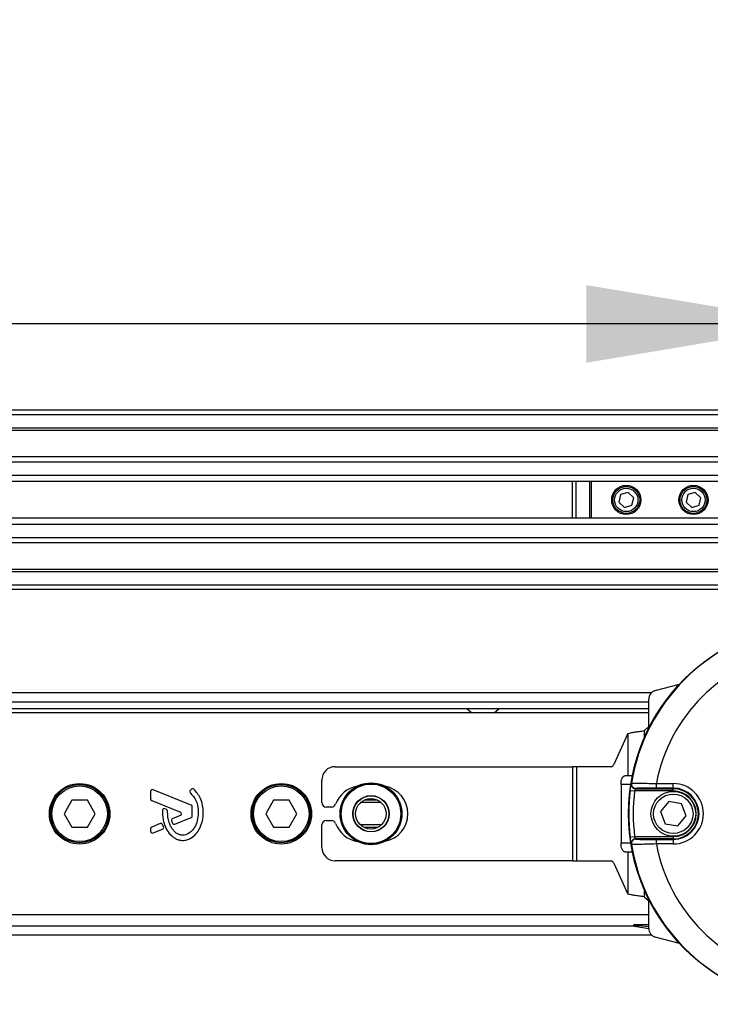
# Model space of a CAD drawing. Header units: millimetres. Extents: x 0 to 420, y 0 to 297.
# Tile 48 of 55: x 209 to 218, y 237 to 250. Entities that reach past the tile are written whole.
import ezdxf

# ---------------------------------------------------------------- set-up
doc = ezdxf.new("R2010")
doc.units = ezdxf.units.MM
doc.layers.add('QUOTE', color=174, linetype='Continuous')
doc.styles.add('SLDTEXTSTYLE3', font='TXT', dxfattribs={"width": 0.75})
doc.dimstyles.new('SLDDIMSTYLE0', dxfattribs={"dimtxt": 3, "dimasz": 3, "dimexe": 0, "dimexo": 0.0625, "dimgap": 0.75, "dimtad": 1, "dimlfac": 17.308487, "dimrnd": 1e-09, "dimzin": 12, "dimdsep": 46, "dimtxsty": 'SLDTEXTSTYLE3', "dimsah": 1, "dimcen": 0.09, "dimadec": 0, "dimazin": 3, "dimtfac": 1, "dimtdec": 3, "dimtofl": 0, "dimtmove": 0, "dimatfit": 3, "dimfxl": 0, "dimfrac": 2, "dimtolj": 1, "dimtzin": 12, "dimarcsym": 0})

# ---------------------------------------------------------------- blocks, each defined once
blk = doc.blocks.new('_D')
at = {"layer": 'QUOTE'}
for p, q in [((57.31, 241.647), (57.31, 247.96)), ((219.08, 241.647), (219.08, 247.96)), ((219.08, 245.96), (57.31, 245.96))]:
    blk.add_line(p, q, dxfattribs=at)
for points in [[(57.31, 245.96), (60.31, 245.46), (60.31, 246.46)], [(219.08, 245.96), (216.08, 246.46), (216.08, 245.46)]]:
    blk.add_solid(points, dxfattribs=at)
at = {"layer": 'QUOTE', "insert": (133.762, 249.827), "char_height": 3, "attachment_point": 1, "style": 'SLDTEXTSTYLE3'}
blk.add_mtext('2800', dxfattribs=at)

msp = doc.modelspace()

# ---------------------------------------------------------------- linework, layer by layer
at = {"color": 7, "linetype": 'Continuous', "lineweight": 25}
for p, q in [((219.0801, 244.84724), (57.30975, 244.84724)), ((219.0801, 244.78947), (57.30975, 244.78947)), ((219.0801, 244.61614), (57.30975, 244.61614)), ((219.0801, 244.58668), (57.30975, 244.58668)), ((219.0801, 244.24637), (197.96326, 244.24637)), ((219.0801, 244.17934), (198.02977, 244.17934)), ((219.0801, 244.00667), (198.13001, 244.00667)), ((219.0801, 243.92862), (198.15262, 243.92862)), ((215.90247, 243.45486), (215.90247, 243.92862)), ((215.94529, 243.92862), (215.94529, 243.45486)), ((216.12622, 243.45486), (216.12622, 243.92862)), ((216.14117, 243.92862), (216.14117, 243.45486)), ((216.52269, 243.7601), (216.50003, 243.66263)), ((216.61843, 243.78921), (216.52269, 243.7601)), ((216.69151, 243.72085), (216.61843, 243.78921)), ((217.38931, 243.7601), (217.36665, 243.66263)), ((217.48505, 243.78921), (217.38931, 243.7601)), ((217.55814, 243.72085), (217.48505, 243.78921)), ((216.50003, 243.66263), (216.57311, 243.59427)), ((216.57311, 243.59427), (216.66885, 243.62338)), ((216.66885, 243.62338), (216.69151, 243.72085)), ((217.36665, 243.66263), (217.43973, 243.59427)), ((217.43973, 243.59427), (217.53547, 243.62338)), ((217.53547, 243.62338), (217.55814, 243.72085)), ((219.0801, 243.45486), (198.1655, 243.45486)), ((219.0801, 243.37681), (198.1655, 243.37681)), ((219.0801, 243.20414), (198.1655, 243.20414)), ((219.0801, 243.13711), (198.1655, 243.13711)), ((219.0801, 242.7968), (198.1655, 242.7968)), ((219.0801, 242.76734), (198.1655, 242.76734)), ((219.0801, 242.59401), (198.1655, 242.59401)), ((219.0801, 242.53624), (198.1655, 242.53624)), ((216.92041, 241.20741), (198.1655, 241.20741)), ((216.97029, 241.23544), (217.28164, 241.31886)), ((198.1655, 241.09186), (216.88464, 241.09186)), ((216.88464, 240.74654), (216.88464, 241.12382)), ((198.1655, 241.0052), (216.88464, 241.0052)), ((216.88464, 240.94742), (208.3917, 240.94742)), ((214.53833, 241.0052), (214.60253, 240.94742)), ((214.8914, 240.94742), (214.9556, 241.0052)), ((216.88464, 240.77023), (216.82687, 240.71729)), ((216.82687, 240.71729), (216.82687, 240.62263)), ((216.61742, 240.68356), (216.43336, 240.28448)), ((216.61742, 240.68356), (216.61742, 240.13857)), ((212.84253, 240.25412), (215.90182, 240.25412)), ((215.90182, 240.25412), (215.90182, 239.04084)), ((215.95419, 240.25412), (215.90182, 240.25412)), ((215.95419, 240.25412), (215.95419, 239.04084)), ((216.40037, 240.25412), (215.95419, 240.25412)), ((212.66921, 239.79192), (212.66921, 240.0808)), ((216.61742, 240.13857), (216.57679, 240.13857)), ((216.67452, 240.13857), (216.61742, 240.13857)), ((210.463, 239.93648), (210.463, 239.84124)), ((210.98591, 239.75739), (210.49485, 239.95788)), ((210.98709, 239.96169), (210.97465, 239.94677)), ((216.52796, 240.02302), (216.52796, 239.27194)), ((216.6538, 240.02302), (216.52796, 240.02302)), ((216.64652, 239.94882), (216.70386, 239.94172)), ((217.20241, 239.94172), (216.70386, 239.94172)), ((216.71695, 239.9706), (217.20241, 239.9706)), ((216.98402, 239.9787), (216.98402, 240.03646)), ((216.98402, 240.03646), (217.20241, 240.03646)), ((217.20241, 239.9787), (216.98402, 239.9787)), ((217.20241, 239.9787), (217.20241, 240.03646)), ((217.20241, 239.9706), (217.20241, 239.9787)), ((217.20241, 239.94172), (217.20241, 239.9706)), ((209.44713, 239.82081), (209.34706, 239.64748)), ((209.64727, 239.82081), (209.44713, 239.82081)), ((209.74734, 239.64748), (209.64727, 239.82081)), ((210.47738, 239.81985), (210.84714, 239.66888)), ((212.04701, 239.82081), (211.94694, 239.64748)), ((212.24715, 239.82081), (212.04701, 239.82081)), ((212.34722, 239.64748), (212.24715, 239.82081)), ((213.38749, 239.82462), (213.21768, 239.82462)), ((217.14379, 239.80362), (217.03788, 239.67478)), ((217.30831, 239.77632), (217.14379, 239.80362)), ((210.66719, 239.70396), (210.64771, 239.71212)), ((211.00029, 239.62188), (211.00029, 239.73599)), ((212.79386, 239.73414), (212.72698, 239.73414)), ((213.43622, 239.79145), (213.16895, 239.79145)), ((217.36693, 239.62018), (217.30831, 239.77632)), ((209.34706, 239.64748), (209.44713, 239.47416)), ((209.64727, 239.47416), (209.74734, 239.64748)), ((210.84714, 239.62609), (210.74751, 239.58541)), ((210.77507, 239.5144), (210.98591, 239.60048)), ((211.94694, 239.64748), (212.04701, 239.47416)), ((212.24715, 239.47416), (212.34722, 239.64748)), ((212.72698, 239.56082), (212.79386, 239.56082)), ((217.03788, 239.67478), (217.0965, 239.51865)), ((217.26103, 239.49135), (217.36693, 239.62018)), ((209.44713, 239.47416), (209.64727, 239.47416)), ((210.463, 239.45372), (210.463, 239.42138)), ((210.5876, 239.52012), (210.47738, 239.47512)), ((210.49485, 239.39999), (210.61688, 239.44981)), ((210.62938, 239.48033), (210.61757, 239.50784)), ((212.04701, 239.47416), (212.24715, 239.47416)), ((212.66921, 239.21417), (212.66921, 239.50304)), ((213.43622, 239.50351), (213.16895, 239.50351)), ((213.38749, 239.47034), (213.21768, 239.47034)), ((217.0965, 239.51865), (217.26103, 239.49135)), ((216.64652, 239.34614), (216.70386, 239.35324)), ((216.70386, 239.35324), (217.20241, 239.35324)), ((217.20241, 239.32436), (216.71695, 239.32436)), ((216.98402, 239.2585), (216.98402, 239.31627)), ((216.98402, 239.31627), (217.20241, 239.31627)), ((217.20241, 239.35324), (217.20241, 239.32436)), ((217.20241, 239.32436), (217.20241, 239.31627)), ((217.20241, 239.31627), (217.20241, 239.2585)), ((216.52796, 239.27194), (216.6538, 239.27194)), ((217.20241, 239.2585), (216.98402, 239.2585)), ((216.57679, 239.15639), (216.61742, 239.15639)), ((216.61742, 239.15639), (216.61742, 238.6114)), ((216.61742, 239.15639), (216.67452, 239.15639)), ((215.90182, 239.04084), (212.84253, 239.04084)), ((215.90182, 239.04084), (215.95419, 239.04084)), ((215.95419, 239.04084), (216.40037, 239.04084)), ((216.43336, 239.01049), (216.61742, 238.6114)), ((216.82687, 238.67233), (216.82687, 238.57767)), ((216.82687, 238.57767), (216.88464, 238.52473)), ((216.88464, 238.17114), (216.88464, 238.54842)), ((208.3917, 238.34754), (216.88464, 238.34754)), ((204.11284, 238.2031), (216.69218, 238.2031)), ((216.88484, 238.16445), (216.70028, 238.19699)), ((216.70229, 238.21992), (216.88464, 238.21992)), ((216.88464, 238.19242), (216.75599, 238.20367)), ((204.07917, 238.08755), (216.92041, 238.08755)), ((217.28164, 237.9761), (216.97029, 238.05953))]:
    msp.add_line(p, q, dxfattribs=at)
at = {"color": 7, "linetype": 'Continuous', "lineweight": 25, "flags": 128}
for points in [[(216.52796, 240.02302), (216.5289, 240.04556), (216.53168, 240.06724), (216.53619, 240.08722), (216.54226, 240.10473), (216.54966, 240.1191), (216.55811, 240.12977), (216.56727, 240.13635), (216.57679, 240.13857)], [(216.65991, 240.03756), (216.66127, 240.03963), (216.66233, 240.04125)], [(216.57679, 239.15639), (216.56727, 239.15861), (216.55811, 239.16519), (216.54966, 239.17587), (216.54226, 239.19024), (216.53619, 239.20775), (216.53168, 239.22772), (216.5289, 239.2494), (216.52796, 239.27194)], [(216.66233, 239.25371), (216.66098, 239.25578), (216.65991, 239.2574)]]:
    msp.add_lwpolyline(points, dxfattribs=at)
at = {"color": 7, "linetype": 'Continuous', "lineweight": 25}
for centre, radius in [((216.59577, 243.69174), 0.18777), ((216.59577, 243.69174), 0.17333), ((217.46239, 243.69174), 0.18777), ((217.46239, 243.69174), 0.17333), ((216.59577, 243.69174), 0.15022), ((217.46239, 243.69174), 0.15022), ((219.0801, 239.64748), 2.45519), ((209.5472, 239.64748), 0.38998), ((209.5472, 239.64748), 0.37554), ((209.5472, 239.64748), 0.35821), ((212.14708, 239.64748), 0.38998), ((212.14708, 239.64748), 0.37554), ((212.14708, 239.64748), 0.35821), ((213.30473, 239.64748), 0.39803), ((213.30473, 239.64748), 0.39801), ((213.30473, 239.64748), 0.39483), ((213.30473, 239.64748), 0.38329), ((217.20241, 239.64748), 0.28888), ((213.30473, 239.64748), 0.23413), ((213.30473, 239.64748), 0.2311), ((213.30258, 239.64748), 0.19644), ((217.20241, 239.64748), 0.25422)]:
    msp.add_circle(centre, radius, dxfattribs=at)
for centre, radius, start, end in [((219.0801, 239.64748), 2.44962, 99.250297, 170.749703), ((219.0801, 239.64748), 2.13187, 100.513123, 169.486877), ((217.00019, 241.12382), 0.11555, 105, 180), ((212.84253, 240.0808), 0.17333, 90, 180), ((216.3921, 240.29621), 0.0429, 281.113376, 344.125005), ((210.48611, 239.93648), 0.02311, 67.790712, 180), ((210.99239, 239.93197), 0.02311, 140.16689, 228.977091), ((211.00484, 239.94689), 0.02311, 48.805903, 140.16689), ((213.18703, 239.64748), 0.36109, 99.605208, 159.828729), ((213.41814, 239.64748), 0.36109, 280.67913, 79.32087), ((219.0801, 239.64748), 2.45216, 172.941261, 187.058739), ((216.71695, 240.02838), 0.05777, 170.854629, 205.700522), ((216.71937, 240.03198), 0.05778, 170.765485, 269.989784), ((216.71696, 240.02839), 0.05779, 205.699884, 269.987532), ((219.0801, 239.64748), 2.39439, 172.941261, 187.058739), ((217.20241, 239.64748), 0.38898, 270, 90), ((217.20241, 239.64748), 0.33122, 270, 90), ((217.20241, 239.64748), 0.32312, 270, 90), ((217.20241, 239.64748), 0.29424, 270, 90), ((210.48611, 239.84124), 0.02311, 180, 247.790711), ((210.63879, 239.6908), 0.02311, 67.290493, 176.671349), ((210.65827, 239.68264), 0.02311, 0.034995, 67.290493), ((210.97718, 239.73599), 0.02311, 0, 67.790712), ((212.72698, 239.79192), 0.05778, 180, 270), ((212.79386, 239.79192), 0.05778, 270, 339.828729), ((210.75625, 239.56401), 0.02311, 112.209261, 196.934979), ((210.83841, 239.64748), 0.02311, 292.209261, 67.790711), ((210.97718, 239.62188), 0.02311, 292.209291, 0), ((212.72698, 239.50304), 0.05778, 90, 180), ((212.79386, 239.50304), 0.05778, 20.171271, 90), ((210.48611, 239.45372), 0.02311, 112.209268, 180), ((210.59633, 239.49872), 0.02311, 23.245837, 112.209268), ((210.60815, 239.47121), 0.02311, 292.209257, 23.245837), ((210.76634, 239.5358), 0.02311, 202.378703, 292.209291), ((213.18703, 239.64748), 0.36109, 200.171271, 260.394792), ((210.48611, 239.42138), 0.02311, 180, 292.209257), ((216.71695, 239.26658), 0.05777, 144.702509, 189.144529), ((216.71937, 239.26298), 0.05778, 90.010216, 189.234515), ((216.71696, 239.26657), 0.05779, 90.012696, 144.704211), ((212.84253, 239.21417), 0.17333, 180, 270), ((219.0801, 239.64748), 2.44962, 189.250297, 260.749703), ((219.0801, 239.64748), 2.13187, 190.513123, 259.486877), ((216.3921, 238.99875), 0.0429, 15.874995, 78.886624), ((216.70249, 238.20835), 0.01157, 91.024443, 258.975557), ((217.00019, 238.17114), 0.11555, 180, 255)]:
    msp.add_arc(centre, radius, start, end, dxfattribs=at)
for centre, major_axis, ratio, start_param, end_param in [((219.0801, 237.86722), (0, 3.44526), 0.86604739, 0.91276564, 0.91408404), ((219.0801, 241.42775), (0, 3.44526), 0.86604739, 2.22750861, 2.22882701), ((216.80054, 238.19104), (0.09831, -0.02888), 0.00479343, 3.10782516, 4.2435224)]:
    msp.add_ellipse(centre, major_axis=major_axis, ratio=ratio, start_param=start_param, end_param=end_param, dxfattribs=at)
for points in [[(216.61742, 240.68356), (216.62828, 240.68637), (216.65001, 240.69199), (216.70122, 240.70043), (216.76128, 240.70886), (216.805, 240.71448), (216.82687, 240.71729)], [(216.82687, 238.57767), (216.805, 238.58048), (216.76128, 238.58611), (216.70122, 238.59454), (216.65001, 238.60297), (216.62828, 238.60859), (216.61742, 238.6114)]]:
    msp.add_open_spline(points, degree=3, dxfattribs=at)
for points, knots in [([(211.14216, 239.66524), (211.14029, 239.69548), (211.1365, 239.75687), (211.10467, 239.86478), (211.05213, 239.92657), (211.02006, 239.96428)], [0, 0, 0, 0, 0.2744297, 0.55715603, 1, 1, 1, 1]), ([(216.64652, 239.94882), (216.64781, 239.95887), (216.65039, 239.97892), (216.65436, 240.00565), (216.65763, 240.02577), (216.65947, 240.03594), (216.6598, 240.03713), (216.65991, 240.03756)], [0, 0, 0, 0, 0.221912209, 0.442750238, 0.661752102, 0.877389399, 1, 1, 1, 1]), ([(216.66509, 240.00343), (216.66379, 240.00628), (216.66115, 240.01208), (216.65956, 240.0205), (216.65916, 240.02681), (216.65923, 240.02908), (216.65924, 240.02952)], [0, 0, 0, 0, 0.33778664, 0.68615921, 0.93999791, 1, 1, 1, 1]), ([(216.66233, 240.04125), (216.66622, 240.04167), (216.67398, 240.04251), (216.7293, 240.04243), (216.81018, 240.04121), (216.9002, 240.03909), (216.96005, 240.03722), (216.98402, 240.03646)], [0, 0, 0, 0, 0.21287359, 0.42546251, 0.63920635, 0.85549824, 1, 1, 1, 1]), ([(216.71695, 239.9706), (216.71683, 239.97046), (216.71651, 239.97007), (216.71468, 239.96671), (216.71149, 239.96017), (216.70764, 239.95154), (216.70512, 239.945), (216.70386, 239.94172)], [0, 0, 0, 0, 0.11947659, 0.33202034, 0.55185939, 0.77576469, 1, 1, 1, 1]), ([(216.98402, 239.9787), (216.96429, 239.97868), (216.91506, 239.97862), (216.84104, 239.97807), (216.7745, 239.97706), (216.72898, 239.97572), (216.72256, 239.9747), (216.71935, 239.9742)], [0, 0, 0, 0, 0.14488136, 0.36155244, 0.57533965, 0.78764269, 1, 1, 1, 1]), ([(210.97722, 239.91453), (211.00268, 239.88442), (211.05558, 239.82186), (211.07835, 239.70938), (211.0759, 239.60484), (211.05425, 239.51591), (211.0119, 239.44196), (210.96286, 239.39694), (210.91692, 239.37514), (210.884, 239.3692), (210.85913, 239.3709), (210.83261, 239.37696), (210.80144, 239.39152), (210.76836, 239.41885), (210.74163, 239.45224), (210.71702, 239.49118), (210.69703, 239.54114), (210.68349, 239.60585), (210.68213, 239.65536), (210.68138, 239.68266)], [0, 0, 0, 0, 0.10898458, 0.22643075, 0.31013217, 0.40192043, 0.47943801, 0.54569368, 0.58480239, 0.62057823, 0.6379505, 0.65431901, 0.69660163, 0.73281682, 0.77364168, 0.81591419, 0.86145512, 0.92360935, 1, 1, 1, 1]), ([(210.61571, 239.69214), (210.61601, 239.65234), (210.61658, 239.57725), (210.64919, 239.4755), (210.6942, 239.4003), (210.74315, 239.35307), (210.78686, 239.32476), (210.82291, 239.31078), (210.85221, 239.30504), (210.88548, 239.30276), (210.93112, 239.30912), (210.99187, 239.33567), (211.05158, 239.38659), (211.10173, 239.46328), (211.13583, 239.55857), (211.13998, 239.62852), (211.14216, 239.66524)], [0, 0, 0, 0, 0.11735319, 0.22141323, 0.31240811, 0.3742876, 0.42130986, 0.46598312, 0.48783682, 0.50961399, 0.56460822, 0.62241534, 0.7039898, 0.79319256, 0.89144332, 1, 1, 1, 1]), ([(210.73414, 239.55728), (210.73596, 239.55158), (210.73923, 239.54136), (210.74321, 239.5314), (210.74497, 239.527)], [0, 0, 0, 0, 0.558138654, 1, 1, 1, 1]), ([(216.65991, 239.2574), (216.65964, 239.25855), (216.6591, 239.26084), (216.65642, 239.27641), (216.65288, 239.299), (216.64937, 239.32367), (216.64732, 239.33987), (216.64652, 239.34614)], [0, 0, 0, 0, 0.21190404, 0.42486415, 0.64104474, 0.86118213, 1, 1, 1, 1]), ([(216.70386, 239.35324), (216.70463, 239.3512), (216.70665, 239.3459), (216.71006, 239.33792), (216.7135, 239.3306), (216.71614, 239.3255), (216.71668, 239.32474), (216.71695, 239.32436)], [0, 0, 0, 0, 0.14001619, 0.36327889, 0.58147636, 0.79302006, 1, 1, 1, 1]), ([(216.71935, 239.32076), (216.72056, 239.32047), (216.72385, 239.31966), (216.75383, 239.3184), (216.81364, 239.31722), (216.89372, 239.31642), (216.95392, 239.31632), (216.98402, 239.31627)], [0, 0, 0, 0, 0.1247127, 0.34042654, 0.55918865, 0.77962349, 1, 1, 1, 1]), ([(216.98402, 239.2585), (216.94744, 239.25738), (216.87423, 239.25514), (216.77687, 239.25315), (216.70418, 239.25237), (216.66777, 239.25272), (216.66379, 239.25344), (216.66233, 239.25371)], [0, 0, 0, 0, 0.21982892, 0.43999401, 0.65884934, 0.87496666, 1, 1, 1, 1]), ([(216.75599, 238.20367), (216.74833, 238.20421), (216.73294, 238.2053), (216.71512, 238.20366), (216.70506, 238.20079), (216.70119, 238.19924), (216.69915, 238.19809), (216.69868, 238.19749), (216.69913, 238.1972), (216.69982, 238.19706), (216.70023, 238.197), (216.70028, 238.19699)], [0, 0, 0, 0, 0.323343, 0.64997238, 0.7362313, 0.82297245, 0.88800526, 0.9381719, 0.97267281, 0.99633828, 1, 1, 1, 1])]:
    msp.add_open_spline(points, degree=3, knots=knots, dxfattribs=at)

# ---------------------------------------------------------------- dimensions: what is measured, and where the dimension line sits
at = {"layer": 'QUOTE'}
dim = msp.add_linear_dim(base=(57.30975, 245.95988), p1=(219.0801, 239.64748), p2=(57.30975, 239.64748), dimstyle='SLDDIMSTYLE0', dxfattribs=at)
dim.commit()
dim.dimension.update_dxf_attribs({"geometry": '_D', "text_midpoint": (138.19492, 245.95988), "dimtype": 160})

doc.saveas('drawing.dxf')
